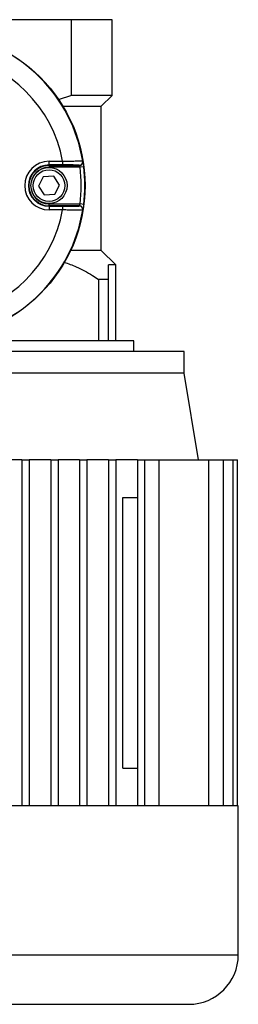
# Model space of a CAD drawing. Header units: millimetres. Extents: x 0 to 420, y 0 to 297.
# Tile 15 of 19: x 215 to 224, y 193 to 234. Entities that reach past the tile are written whole.
import ezdxf

# ---------------------------------------------------------------- set-up
doc = ezdxf.new("R2010")
doc.units = ezdxf.units.MM

msp = doc.modelspace()

# ---------------------------------------------------------------- linework, layer by layer
at = {"color": 7, "linetype": 'Continuous', "lineweight": 25}
for p, q in [((216.9743, 234.2913), (214.3413, 234.2913)), ((216.9743, 231.1192), (216.9743, 234.2913)), ((218.678, 234.2913), (216.9743, 234.2913)), ((218.678, 231.1192), (218.678, 234.2913)), ((216.9743, 231.1192), (216.4156, 230.9386)), ((218.678, 231.1192), (216.9743, 231.1192)), ((218.2257, 230.6669), (218.678, 231.1192)), ((216.6179, 230.6669), (218.2257, 230.6669)), ((218.225, 224.6264), (218.225, 230.6669)), ((216.0353, 228.2104), (216.0353, 228.3614)), ((216.0353, 228.3614), (216.6061, 228.3614)), ((216.6061, 228.2104), (216.0353, 228.2104)), ((216.0353, 228.1892), (216.0353, 228.2104)), ((216.0353, 228.1892), (217.3042, 228.1892)), ((216.0353, 228.1892), (216.0353, 228.1137)), ((217.3384, 228.1137), (216.0353, 228.1137)), ((216.6061, 228.3614), (216.6061, 228.2104)), ((217.4883, 228.1323), (217.3384, 228.1137)), ((215.7963, 227.7092), (215.6001, 227.32)), ((216.2316, 227.7339), (215.7963, 227.7092)), ((216.4705, 227.3693), (216.2316, 227.7339)), ((215.6001, 227.32), (215.839, 226.9554)), ((216.2743, 226.9801), (216.4705, 227.3693)), ((215.839, 226.9554), (216.2743, 226.9801)), ((216.0353, 226.5001), (216.0353, 226.5756)), ((216.0353, 226.5756), (217.3384, 226.5756)), ((216.0353, 226.5001), (216.0353, 226.4789)), ((217.3042, 226.5001), (216.0353, 226.5001)), ((216.0353, 226.4789), (216.0353, 226.3279)), ((216.0353, 226.4789), (216.6061, 226.4789)), ((216.6061, 226.4789), (216.6061, 226.3279)), ((217.4883, 226.557), (217.3384, 226.5756)), ((216.6061, 226.3279), (216.0353, 226.3279)), ((218.2257, 224.6264), (216.9406, 224.6264)), ((218.829, 224.0231), (218.2257, 224.6264)), ((218.829, 224.0231), (218.527, 224.0231)), ((218.829, 220.8511), (218.829, 224.0231)), ((218.527, 223.4191), (218.1114, 223.4191)), ((218.1114, 223.4191), (218.1114, 220.8511)), ((218.527, 220.8511), (218.527, 223.4191)), ((219.5841, 220.8511), (211.7314, 220.8511)), ((219.5841, 220.398), (219.5841, 220.8511)), ((221.6983, 220.398), (209.6172, 220.398)), ((221.6983, 219.4919), (221.6983, 220.398)), ((215.6578, 219.4919), (209.6172, 219.4919)), ((221.6983, 219.4919), (215.6578, 219.4919)), ((222.3024, 215.8676), (221.6983, 219.4919)), ((214.9027, 215.8676), (213.9966, 215.8676)), ((214.9027, 215.8676), (215.2047, 215.8676)), ((214.9027, 215.8676), (214.9027, 201.3703)), ((215.2047, 215.8676), (215.2047, 201.3703)), ((216.1108, 215.8676), (215.2047, 215.8676)), ((216.1108, 215.8676), (216.1108, 201.3703)), ((216.1108, 215.8676), (216.4128, 215.8676)), ((216.4128, 215.8676), (216.4128, 201.3703)), ((217.3189, 215.8676), (216.4128, 215.8676)), ((217.3189, 215.8676), (217.6209, 215.8676)), ((217.3189, 215.8676), (217.3189, 201.3703)), ((217.6209, 215.8676), (217.6209, 201.3703)), ((218.527, 215.8676), (217.6209, 215.8676)), ((218.527, 215.8676), (218.829, 215.8676)), ((218.527, 215.8676), (218.527, 201.3703)), ((218.829, 215.8676), (218.829, 201.3703)), ((219.7351, 215.8676), (218.829, 215.8676)), ((219.7351, 215.8676), (219.7351, 201.3703)), ((219.7351, 215.8676), (220.0372, 215.8676)), ((220.0372, 215.8676), (220.0372, 201.3703)), ((220.0372, 215.8676), (220.6549, 215.8676)), ((220.6549, 201.3703), (220.6549, 215.8676)), ((220.6549, 215.8676), (222.7151, 215.8676)), ((222.7151, 215.8676), (222.7151, 201.3703)), ((222.7151, 215.8676), (223.3342, 215.8676)), ((223.3342, 215.8676), (223.3342, 201.3703)), ((223.3342, 215.8676), (223.7282, 215.8676)), ((223.7282, 215.8676), (223.7282, 201.3703)), ((223.7282, 215.8676), (223.9291, 215.8676)), ((223.9291, 201.3703), (223.9291, 215.8676)), ((219.1335, 202.956), (219.1335, 214.282)), ((219.1335, 214.282), (219.7351, 214.282)), ((219.1335, 202.956), (219.7351, 202.956)), ((214.9027, 201.3703), (213.6946, 201.3703)), ((216.4128, 201.3703), (214.9027, 201.3703)), ((217.6209, 201.3703), (216.4128, 201.3703)), ((218.829, 201.3703), (217.6209, 201.3703)), ((220.0372, 201.3703), (218.829, 201.3703)), ((222.7151, 201.3703), (220.0372, 201.3703)), ((223.3342, 201.3703), (222.7151, 201.3703)), ((223.7282, 201.3703), (223.3342, 201.3703)), ((223.9291, 201.3703), (223.7282, 201.3703)), ((223.9635, 201.3703), (223.9291, 201.3703)), ((223.9635, 195.141), (223.9635, 201.3703)), ((207.352, 195.141), (223.9635, 195.141)), ((209.4285, 193.0646), (221.8871, 193.0646))]:
    msp.add_line(p, q, dxfattribs=at)
at = {"color": 7, "linetype": 'Continuous', "lineweight": 25, "flags": 128}
for points in [[(217.4469, 228.3739), (217.4505, 228.3685), (217.4533, 228.3643)], [(217.4533, 226.325), (217.4497, 226.3196), (217.4469, 226.3154)]]:
    msp.add_lwpolyline(points, dxfattribs=at)
at = {"color": 7, "linetype": 'Continuous', "lineweight": 25}
for centre, radius in [((211.1274, 227.3446), 6.4174), ((216.0353, 227.3446), 0.7551), ((216.0353, 227.3446), 0.6645)]:
    msp.add_circle(centre, radius, dxfattribs=at)
for centre, radius, start, end in [((211.1274, 227.3446), 6.4029, 9.2503, 80.7497), ((211.1274, 227.3446), 5.5723, 10.51312, 79.48688), ((216.0353, 227.3446), 1.0167, 90, 270), ((216.0353, 227.3446), 0.8657, 90, 270), ((216.0353, 227.3446), 0.8446, 90, 270), ((216.0353, 227.3446), 0.7691, 90, 270), ((217.2979, 228.3497), 0.151, 270.01022, 9.23452), ((217.3042, 228.3403), 0.151, 270.0127, 324.70421), ((211.1274, 227.3446), 6.2585, 352.94126, 7.05874), ((217.3042, 228.3403), 0.151, 324.70251, 9.14453), ((211.1274, 227.3446), 6.4095, 352.94126, 7.05874), ((217.2979, 226.3396), 0.151, 350.76548, 89.98978), ((217.3042, 226.349), 0.151, 25.69988, 89.98753), ((217.3042, 226.349), 0.151, 350.85463, 25.70052), ((211.1274, 227.3446), 5.5723, 280.51312, 349.48688), ((211.1274, 227.3446), 6.4029, 279.2503, 350.7497), ((221.8871, 195.141), 2.0764, 270, 0)]:
    msp.add_arc(centre, radius, start, end, dxfattribs=at)
for centre, start_param, end_param in [((211.1274, 222.6914), 5.3691013, 5.3704197), ((211.1274, 231.9979), 4.0543583, 4.0556767)]:
    msp.add_ellipse(centre, major_axis=(0, 9.0053), ratio=0.8660474, start_param=start_param, end_param=end_param, dxfattribs=at)
for points, knots in [([(216.6061, 228.3614), (216.7017, 228.3643), (216.8931, 228.3702), (217.1476, 228.3754), (217.3376, 228.3774), (217.4327, 228.3765), (217.4431, 228.3746), (217.4469, 228.3739)], [0, 0, 0, 0, 0.2198289, 0.439994, 0.6588493, 0.8749667, 1, 1, 1, 1]), ([(217.2979, 228.1986), (217.2947, 228.1994), (217.2861, 228.2015), (217.2078, 228.2048), (217.0515, 228.2079), (216.8421, 228.21), (216.6848, 228.2103), (216.6061, 228.2104)], [0, 0, 0, 0, 0.1247127, 0.3404265, 0.5591887, 0.7796235, 1, 1, 1, 1]), ([(217.3384, 228.1137), (217.3364, 228.1191), (217.3311, 228.1329), (217.3222, 228.1538), (217.3132, 228.1729), (217.3063, 228.1862), (217.3049, 228.1882), (217.3042, 228.1892)], [0, 0, 0, 0, 0.1400162, 0.3632789, 0.5814764, 0.7930201, 1, 1, 1, 1]), ([(217.4533, 228.3643), (217.454, 228.3613), (217.4554, 228.3553), (217.4624, 228.3146), (217.4717, 228.2555), (217.4808, 228.191), (217.4862, 228.1487), (217.4883, 228.1323)], [0, 0, 0, 0, 0.21190404, 0.42486415, 0.64104474, 0.86118213, 1, 1, 1, 1]), ([(216.6061, 226.4789), (216.6577, 226.479), (216.7864, 226.4791), (216.9799, 226.4805), (217.1538, 226.4832), (217.2728, 226.4867), (217.2895, 226.4893), (217.2979, 226.4907)], [0, 0, 0, 0, 0.1448814, 0.3615524, 0.5753397, 0.7876427, 1, 1, 1, 1]), ([(217.3042, 226.5001), (217.3045, 226.5004), (217.3053, 226.5015), (217.3101, 226.5102), (217.3185, 226.5273), (217.3285, 226.5499), (217.3351, 226.567), (217.3384, 226.5756)], [0, 0, 0, 0, 0.11947659, 0.33202034, 0.55185939, 0.77576469, 1, 1, 1, 1]), ([(217.4398, 226.4143), (217.4431, 226.4068), (217.45, 226.3917), (217.4542, 226.3697), (217.4552, 226.3531), (217.4551, 226.3472), (217.455, 226.3461)], [0, 0, 0, 0, 0.3377866, 0.6861592, 0.9399979, 1, 1, 1, 1]), ([(217.4883, 226.557), (217.4849, 226.5307), (217.4782, 226.4783), (217.4678, 226.4085), (217.4592, 226.3559), (217.4544, 226.3293), (217.4536, 226.3262), (217.4533, 226.325)], [0, 0, 0, 0, 0.2219122, 0.4427502, 0.6617521, 0.8773894, 1, 1, 1, 1]), ([(217.4469, 226.3154), (217.4368, 226.3143), (217.4165, 226.3121), (217.2719, 226.3123), (217.0605, 226.3155), (216.8252, 226.3211), (216.6688, 226.326), (216.6061, 226.3279)], [0, 0, 0, 0, 0.2128736, 0.4254625, 0.6392063, 0.8554982, 1, 1, 1, 1]), ([(216.6697, 224.1375), (216.8406, 224.0787), (217.2556, 223.9359), (217.7245, 223.6647), (218.0267, 223.4728), (218.1114, 223.4191)], [0, 0, 0, 0, 0.3349375, 0.8136185, 1, 1, 1, 1]), ([(218.527, 223.4191), (218.527, 223.5312), (218.527, 223.7562), (218.527, 223.9339), (218.527, 224.0231)], [0, 0, 0, 0, 0.4983885, 1, 1, 1, 1])]:
    msp.add_open_spline(points, degree=3, knots=knots, dxfattribs=at)

doc.saveas('drawing.dxf')
